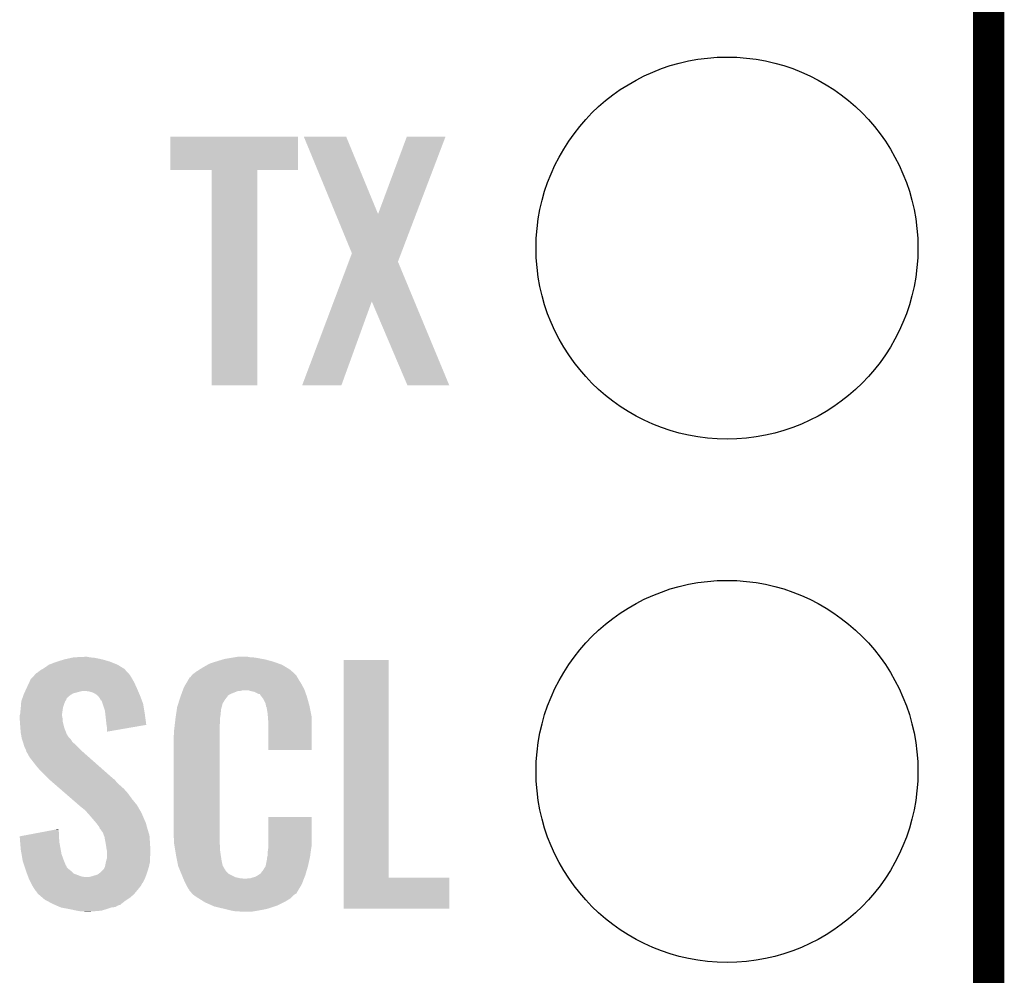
# Model space of a CAD drawing. Extents: x -1.3 to 24.2, y -3.9 to 39.7.
# Tile 41 of 42: x 19.4 to 24.2, y 27 to 31.6. Entities that reach past the tile are written whole.
import ezdxf

# ---------------------------------------------------------------- set-up
doc = ezdxf.new("R2010")
doc.units = 0
doc.layers.get('0').update_dxf_attribs({"linetype": 'CONTINUOUS'})
for name, color, linetype in [('3V3_TO_5V_CLICK_V100_GKO', 14, 'CONTINUOUS'), ('3V3_TO_5V_CLICK_V100_GTO', 12, 'CONTINUOUS'), ('3V3_TO_5V_CLICK_V100_GTS', 13, 'CONTINUOUS')]:
    doc.layers.add(name, color=color, linetype=linetype)

# ---------------------------------------------------------------- blocks, each defined once
blk = doc.blocks.new('ROUND_23')
blk.add_circle((0, 0), 0.9271)

msp = doc.modelspace()

# ---------------------------------------------------------------- linework, layer by layer
at = {"layer": '3V3_TO_5V_CLICK_V100_GKO', "const_width": 0.1524}
msp.add_lwpolyline([(24.13, -1.27), (24.13, 39.5986)], dxfattribs=at)
at = {"layer": '3V3_TO_5V_CLICK_V100_GTO'}
for points in [[(20.15744, 30.858482), (20.15746, 31.020998), (20.777178, 30.858482), (20.7772, 31.020998)], [(20.15746, 31.020998), (20.157462, 31.02102), (20.7772, 31.020998), (20.157462, 31.02102)], [(20.805178, 31.021006), (20.805172, 31.02102), (21.010884, 31.021006), (20.805172, 31.02102)], [(20.960218, 30.645154), (20.805178, 31.021006), (21.16584, 30.645154), (21.010884, 31.021006)], [(21.16584, 30.645154), (21.305524, 31.02099), (21.35037, 30.645154), (21.493468, 31.02099)], [(21.305524, 31.02099), (21.305536, 31.02102), (21.493468, 31.02099), (21.305536, 31.02102)], [(20.358078, 30.85846), (20.15744, 30.858482), (20.777178, 30.85846), (20.777178, 30.858482)], [(20.35808, 30.858438), (20.358078, 30.85846), (20.57908, 30.858438), (20.777178, 30.85846)], [(20.3581, 29.814542), (20.35808, 30.858438), (20.579058, 29.814542), (20.57908, 30.858438)], [(21.038816, 30.454608), (20.960218, 30.645154), (21.277822, 30.454608), (21.35037, 30.645154)], [(21.023488, 30.413952), (21.038816, 30.454608), (21.262344, 30.413952), (21.277822, 30.454608)], [(20.9507, 30.220866), (21.023488, 30.413952), (21.342514, 30.220866), (21.262344, 30.413952)], [(20.79753, 29.81455), (20.9507, 30.220866), (20.988014, 29.81455), (21.135322, 30.220866)], [(21.308056, 29.814534), (21.135322, 30.220866), (21.511224, 29.814534), (21.342514, 30.220866)], [(20.579058, 29.81452), (20.3581, 29.814542), (20.579058, 29.81452), (20.579058, 29.814542)], [(20.988004, 29.81452), (20.79753, 29.81455), (20.988004, 29.81452), (20.988014, 29.81455)], [(21.511228, 29.81452), (21.511224, 29.814534), (21.511228, 29.81452), (21.308056, 29.814534)], [(19.64182, 28.48356), (19.67611, 28.49118), (19.82724, 28.48356), (19.79168, 28.49118)], [(19.67611, 28.49118), (19.687542, 28.49372), (19.79168, 28.49118), (19.766278, 28.49372)], [(19.687542, 28.49372), (19.74088, 28.49626), (19.766278, 28.49372), (19.753582, 28.49626)], [(20.4216, 28.4861), (20.45208, 28.49118), (20.603634, 28.4861), (20.57654, 28.49118)], [(20.45208, 28.49118), (20.46732, 28.49372), (20.57654, 28.49118), (20.55876, 28.49372)], [(20.46732, 28.49372), (20.482562, 28.49626), (20.546062, 28.49372), (20.533362, 28.49626)], [(19.54276, 28.440378), (19.56816, 28.45816), (19.929796, 28.440378), (19.9009, 28.45816)], [(19.56816, 28.45816), (19.601178, 28.47086), (19.9009, 28.45816), (19.869152, 28.47086)], [(19.601178, 28.47086), (19.609306, 28.4734), (19.869152, 28.47086), (19.862802, 28.4734)], [(19.609306, 28.4734), (19.64182, 28.48356), (19.862802, 28.4734), (19.82724, 28.48356)], [(20.300406, 28.4353), (20.31238, 28.442918), (20.736562, 28.4353), (20.723866, 28.442918)], [(20.31238, 28.442918), (20.339052, 28.45816), (20.723866, 28.442918), (20.698462, 28.45816)], [(20.339052, 28.45816), (20.347942, 28.46324), (20.698462, 28.45816), (20.684068, 28.46324)], [(20.347942, 28.46324), (20.3708, 28.47086), (20.684068, 28.46324), (20.662478, 28.47086)], [(20.3708, 28.47086), (20.379266, 28.4734), (20.662478, 28.47086), (20.65528, 28.4734)], [(20.379266, 28.4734), (20.413132, 28.48356), (20.65528, 28.4734), (20.61718, 28.48356)], [(20.413132, 28.48356), (20.4216, 28.4861), (20.61718, 28.48356), (20.603634, 28.4861)], [(20.998182, 27.42438), (20.9982, 28.480998), (21.216642, 27.42438), (21.21662, 28.480998)], [(20.9982, 28.480998), (20.998202, 28.48102), (21.21662, 28.480998), (20.998202, 28.48102)], [(19.48159, 28.38958), (19.493232, 28.402282), (19.97202, 28.38958), (19.9644, 28.402282)], [(19.493232, 28.402282), (19.497884, 28.407356), (19.9644, 28.402282), (19.961862, 28.407356)], [(19.497884, 28.407356), (19.507204, 28.417522), (19.961862, 28.407356), (19.952544, 28.417522)], [(19.507204, 28.417522), (19.51228, 28.42006), (19.952544, 28.417522), (19.950218, 28.42006)], [(19.51228, 28.42006), (19.524982, 28.430222), (19.950218, 28.42006), (19.940904, 28.430222)], [(19.524982, 28.430222), (19.538312, 28.437838), (19.940904, 28.430222), (19.933922, 28.437838)], [(19.538312, 28.437838), (19.54276, 28.440378), (19.933922, 28.437838), (19.929796, 28.440378)], [(20.248894, 28.394666), (20.253962, 28.397204), (20.775166, 28.394666), (20.773644, 28.397204)], [(20.253962, 28.397204), (20.255992, 28.399742), (20.773644, 28.397204), (20.77212, 28.399742)], [(20.255992, 28.399742), (20.260052, 28.404816), (20.77212, 28.399742), (20.769582, 28.404816)], [(20.260052, 28.404816), (20.264122, 28.409902), (20.769582, 28.404816), (20.764498, 28.409902)], [(20.264122, 28.409902), (20.277668, 28.420062), (20.764498, 28.409902), (20.75434, 28.420062)], [(20.277668, 28.420062), (20.28444, 28.42514), (20.75434, 28.420062), (20.748416, 28.42514)], [(20.28444, 28.42514), (20.300406, 28.4353), (20.748416, 28.42514), (20.736562, 28.4353)], [(19.459134, 28.34386), (19.46148, 28.34894), (19.99488, 28.34386), (19.992572, 28.34894)], [(19.46148, 28.34894), (19.472148, 28.3718), (19.992572, 28.34894), (19.98218, 28.3718)], [(19.472148, 28.3718), (19.479262, 28.38704), (19.98218, 28.3718), (19.973472, 28.38704)], [(19.479262, 28.38704), (19.48159, 28.38958), (19.973472, 28.38704), (19.97202, 28.38958)], [(20.219734, 28.338778), (20.22348, 28.348942), (20.80768, 28.338778), (20.802136, 28.348942)], [(20.22348, 28.348942), (20.233936, 28.36672), (20.802136, 28.348942), (20.792438, 28.36672)], [(20.233936, 28.36672), (20.245888, 28.38704), (20.792438, 28.36672), (20.77974, 28.38704)], [(20.245888, 28.38704), (20.24888, 28.392124), (20.77974, 28.38704), (20.776692, 28.392124)], [(20.24888, 28.392124), (20.248894, 28.394666), (20.776692, 28.392124), (20.775166, 28.394666)], [(19.439888, 28.298134), (19.440794, 28.300672), (19.659586, 28.298134), (19.6596, 28.300672)], [(19.440794, 28.300672), (19.444426, 28.31084), (19.6596, 28.300672), (19.6723, 28.31084)], [(19.444426, 28.31084), (19.44624, 28.315918), (19.6723, 28.31084), (19.680762, 28.315918)], [(19.44624, 28.315918), (19.447412, 28.31846), (19.680762, 28.315918), (19.684998, 28.31846)], [(19.447412, 28.31846), (19.450928, 28.32608), (19.684998, 28.31846), (19.71294, 28.32608)], [(19.450928, 28.32608), (19.453274, 28.33116), (19.71294, 28.32608), (19.733258, 28.33116)], [(19.453274, 28.33116), (19.459134, 28.34386), (20.000324, 28.33116), (19.99488, 28.34386)], [(19.761198, 28.32862), (19.740878, 28.33116), (20.001412, 28.32862), (20.000324, 28.33116)], [(19.778978, 28.323542), (19.761198, 28.32862), (20.003588, 28.323542), (20.001412, 28.32862)], [(19.794218, 28.315922), (19.778978, 28.323542), (20.006854, 28.315922), (20.003588, 28.323542)], [(19.803746, 28.3083), (19.794218, 28.315922), (20.01012, 28.3083), (20.006854, 28.315922)], [(19.806918, 28.305762), (19.803746, 28.3083), (20.011072, 28.305762), (20.01012, 28.3083)], [(19.814538, 28.2956), (19.806918, 28.305762), (20.014884, 28.2956), (20.011072, 28.305762)], [(20.202488, 28.290518), (20.205698, 28.30068), (20.42414, 28.290518), (20.432268, 28.30068)], [(20.205698, 28.30068), (20.206632, 28.30322), (20.432268, 28.30068), (20.4343, 28.30322)], [(20.206632, 28.30322), (20.208502, 28.308294), (20.4343, 28.30322), (20.436838, 28.308294)], [(20.208502, 28.308294), (20.211312, 28.31592), (20.436838, 28.308294), (20.449538, 28.31592)], [(20.211312, 28.31592), (20.216926, 28.331158), (20.449538, 28.31592), (20.487636, 28.331158)], [(20.216926, 28.331158), (20.216928, 28.33116), (20.487636, 28.331158), (20.497798, 28.33116)], [(20.216928, 28.33116), (20.217864, 28.3337), (20.497798, 28.33116), (20.507958, 28.3337)], [(20.217864, 28.3337), (20.219734, 28.338778), (20.809494, 28.3337), (20.80768, 28.338778)], [(20.55368, 28.32862), (20.535898, 28.3337), (20.811308, 28.32862), (20.809494, 28.3337)], [(20.566378, 28.32608), (20.55368, 28.32862), (20.812216, 28.32608), (20.811308, 28.32862)], [(20.586696, 28.315922), (20.566378, 28.32608), (20.815844, 28.315922), (20.812216, 28.32608)], [(20.591766, 28.31592), (20.586696, 28.315922), (20.815844, 28.31592), (20.815844, 28.315922)], [(20.59432, 28.310842), (20.591766, 28.31592), (20.817658, 28.310842), (20.815844, 28.31592)], [(20.600036, 28.30322), (20.59432, 28.310842), (20.820378, 28.30322), (20.817658, 28.310842)], [(20.609558, 28.29052), (20.600036, 28.30322), (20.823908, 28.29052), (20.820378, 28.30322)], [(19.431, 28.24734), (19.43139, 28.25242), (19.635892, 28.24734), (19.63674, 28.25242)], [(19.43139, 28.25242), (19.432564, 28.267662), (19.63674, 28.25242), (19.64182, 28.267662)], [(19.432564, 28.267662), (19.43354, 28.28036), (19.64182, 28.267662), (19.6469, 28.28036)], [(19.43354, 28.28036), (19.433542, 28.280362), (19.6469, 28.28036), (19.6469, 28.280362)], [(19.433542, 28.280362), (19.43626, 28.287976), (19.6469, 28.280362), (19.651978, 28.287976)], [(19.43626, 28.287976), (19.43898, 28.295592), (19.651978, 28.287976), (19.65452, 28.295592)], [(19.43898, 28.295592), (19.439888, 28.298134), (19.65452, 28.295592), (19.659586, 28.298134)], [(19.819618, 28.285446), (19.814538, 28.2956), (20.01869, 28.285446), (20.014884, 28.2956)], [(19.824686, 28.282906), (19.819618, 28.285446), (20.019644, 28.282906), (20.01869, 28.285446)], [(19.8247, 28.280364), (19.824686, 28.282906), (20.020596, 28.280364), (20.019644, 28.282906)], [(19.828936, 28.267658), (19.8247, 28.280364), (20.02536, 28.267658), (20.020596, 28.280364)], [(19.839938, 28.234642), (19.828936, 28.267658), (20.030864, 28.234642), (20.02536, 28.267658)], [(20.188934, 28.242258), (20.19046, 28.252422), (20.40382, 28.242258), (20.40659, 28.252422)], [(20.19046, 28.252422), (20.196072, 28.2702), (20.40659, 28.252422), (20.411438, 28.2702)], [(20.196072, 28.2702), (20.202488, 28.290518), (20.411438, 28.2702), (20.42414, 28.290518)], [(20.619718, 28.270202), (20.609558, 28.29052), (20.829552, 28.270202), (20.823908, 28.29052)], [(20.621836, 28.257502), (20.619718, 28.270202), (20.83308, 28.257502), (20.829552, 28.270202)], [(20.622258, 28.254964), (20.621836, 28.257502), (20.833588, 28.254964), (20.83308, 28.257502)], [(20.624794, 28.252426), (20.622258, 28.254964), (20.834096, 28.252426), (20.833588, 28.254964)], [(20.6248, 28.249882), (20.624794, 28.252426), (20.834604, 28.249882), (20.834096, 28.252426)], [(19.42592, 28.211782), (19.427824, 28.219398), (19.63166, 28.211782), (19.63166, 28.219398)], [(19.42592, 28.209238), (19.42592, 28.211782), (19.63166, 28.209238), (19.63166, 28.211782)], [(19.42592, 28.196538), (19.42592, 28.209238), (19.6342, 28.196538), (19.63166, 28.209238)], [(19.427824, 28.219398), (19.42846, 28.221942), (19.63166, 28.219398), (19.632022, 28.221942)], [(19.42846, 28.221942), (19.429982, 28.23718), (19.632022, 28.221942), (19.6342, 28.23718)], [(19.429982, 28.23718), (19.431, 28.24734), (19.6342, 28.23718), (19.635892, 28.24734)], [(19.84135, 28.22194), (19.839938, 28.234642), (20.03298, 28.22194), (20.030864, 28.234642)], [(19.84756, 28.166058), (19.84135, 28.22194), (20.04058, 28.166058), (20.03298, 28.22194)], [(20.18284, 28.20162), (20.184744, 28.214318), (20.399162, 28.20162), (20.40128, 28.214318)], [(20.184744, 28.214318), (20.186268, 28.224478), (20.40128, 28.214318), (20.40128, 28.224478)], [(20.186268, 28.224478), (20.187792, 28.234638), (20.40128, 28.224478), (20.40382, 28.234638)], [(20.187792, 28.234638), (20.188934, 28.242258), (20.40382, 28.234638), (20.40382, 28.242258)], [(20.62988, 28.2194), (20.6248, 28.249882), (20.8407, 28.2194), (20.834604, 28.249882)], [(20.630858, 28.206698), (20.62988, 28.2194), (20.84324, 28.206698), (20.8407, 28.2194)], [(20.63242, 28.18638), (20.630858, 28.206698), (20.843236, 28.18638), (20.84324, 28.206698)], [(19.426828, 28.183838), (19.42592, 28.196538), (19.6342, 28.183838), (19.6342, 28.196538)], [(19.42846, 28.16098), (19.426828, 28.183838), (19.639916, 28.16098), (19.6342, 28.183838)], [(19.429048, 28.153358), (19.42846, 28.16098), (19.641822, 28.153358), (19.639916, 28.16098)], [(19.847562, 28.166056), (19.84756, 28.166058), (20.04058, 28.166056), (20.04058, 28.166058)], [(19.8501, 28.150822), (19.847562, 28.166056), (19.95262, 28.150822), (20.04058, 28.166056)], [(20.17522, 28.13812), (20.177758, 28.158438), (20.3962, 28.13812), (20.3962, 28.158438)], [(20.177758, 28.158438), (20.17776, 28.15844), (20.3962, 28.158438), (20.3962, 28.15844)], [(20.17776, 28.15844), (20.180448, 28.1813), (20.3962, 28.15844), (20.39874, 28.1813)], [(20.180448, 28.1813), (20.18254, 28.199078), (20.39874, 28.1813), (20.39874, 28.199078)], [(20.18254, 28.199078), (20.18284, 28.20162), (20.39874, 28.199078), (20.399162, 28.20162)], [(20.63242, 28.044162), (20.63242, 28.18638), (20.843218, 28.044162), (20.843236, 28.18638)], [(19.431, 28.12796), (19.429048, 28.153358), (19.651594, 28.12796), (19.641822, 28.153358)], [(19.432386, 28.12034), (19.431, 28.12796), (19.654524, 28.12034), (19.651594, 28.12796)], [(19.432848, 28.117796), (19.432386, 28.12034), (19.657062, 28.117796), (19.654524, 28.12034)], [(19.433772, 28.112718), (19.432848, 28.117796), (19.659602, 28.112718), (19.657062, 28.117796)], [(19.435158, 28.105098), (19.433772, 28.112718), (19.664682, 28.105098), (19.659602, 28.112718)], [(19.8501, 28.133066), (19.8501, 28.150822), (19.8501, 28.133066), (19.95262, 28.150822)], [(20.17268, 28.107642), (20.17522, 28.122882), (20.3962, 28.107642), (20.3962, 28.122882)], [(20.17522, 28.122882), (20.17522, 28.13812), (20.3962, 28.122882), (20.3962, 28.13812)], [(19.43608, 28.10002), (19.435158, 28.105098), (19.66976, 28.10002), (19.664682, 28.105098)], [(19.437774, 28.094938), (19.43608, 28.10002), (19.674842, 28.094938), (19.66976, 28.10002)], [(19.442008, 28.082238), (19.437774, 28.094938), (19.682464, 28.082238), (19.674842, 28.094938)], [(19.4437, 28.07716), (19.442008, 28.082238), (19.688558, 28.07716), (19.682464, 28.082238)], [(19.445876, 28.069542), (19.4437, 28.07716), (19.697698, 28.069542), (19.688558, 28.07716)], [(19.448778, 28.059382), (19.445876, 28.069542), (19.707858, 28.059382), (19.697698, 28.069542)], [(20.17268, 27.65806), (20.17268, 28.107642), (20.3962, 27.65806), (20.3962, 28.107642)], [(19.4564, 28.044142), (19.448778, 28.059382), (19.723098, 28.044142), (19.707858, 28.059382)], [(19.458306, 28.03652), (19.4564, 28.044142), (19.73072, 28.03652), (19.723098, 28.044142)], [(19.458938, 28.033986), (19.458306, 28.03652), (19.733596, 28.033986), (19.73072, 28.03652)], [(19.461478, 28.03144), (19.458938, 28.033986), (19.736484, 28.03144), (19.733596, 28.033986)], [(19.474178, 28.008582), (19.461478, 28.03144), (19.76242, 28.008582), (19.736484, 28.03144)], [(20.843218, 28.04414), (20.63242, 28.044162), (20.843218, 28.04414), (20.843218, 28.044162)], [(19.50974, 27.962858), (19.474178, 28.008582), (19.8143, 27.962858), (19.76242, 28.008582)], [(19.52752, 27.94254), (19.50974, 27.962858), (19.837354, 27.94254), (19.8143, 27.962858)], [(19.56562, 27.904438), (19.52752, 27.94254), (19.880584, 27.904438), (19.837354, 27.94254)], [(19.568554, 27.901896), (19.56562, 27.904438), (19.885662, 27.901896), (19.880584, 27.904438)], [(19.583204, 27.8892), (19.568554, 27.901896), (19.89582, 27.8892), (19.885662, 27.901896)], [(19.597858, 27.8765), (19.583204, 27.8892), (19.90852, 27.8765), (19.89582, 27.8892)], [(19.621304, 27.85618), (19.597858, 27.8765), (19.93138, 27.85618), (19.90852, 27.8765)], [(19.64768, 27.833322), (19.621304, 27.85618), (19.951698, 27.833322), (19.93138, 27.85618)], [(19.67992, 27.80538), (19.64768, 27.833322), (19.97202, 27.80538), (19.951698, 27.833322)], [(19.712162, 27.777438), (19.67992, 27.80538), (19.994882, 27.777438), (19.97202, 27.80538)], [(19.71802, 27.77236), (19.712162, 27.777438), (19.997846, 27.77236), (19.994882, 27.777438)], [(19.743418, 27.752042), (19.71802, 27.77236), (20.009696, 27.752042), (19.997846, 27.77236)], [(19.747936, 27.74696), (19.743418, 27.752042), (20.01266, 27.74696), (20.009696, 27.752042)], [(19.761484, 27.73172), (19.747936, 27.74696), (20.02028, 27.73172), (20.01266, 27.74696)], [(19.76374, 27.72918), (19.761484, 27.73172), (20.02137, 27.72918), (20.02028, 27.73172)], [(19.776804, 27.71394), (19.76374, 27.72918), (20.0279, 27.71394), (20.02137, 27.72918)], [(19.79422, 27.69362), (19.776804, 27.71394), (20.036934, 27.69362), (20.0279, 27.71394)], [(19.796252, 27.69108), (19.79422, 27.69362), (20.038062, 27.69108), (20.036934, 27.69362)], [(19.80438, 27.68092), (19.796252, 27.69108), (20.040834, 27.68092), (20.038062, 27.69108)], [(19.811998, 27.670762), (19.80438, 27.68092), (20.043602, 27.670762), (20.040834, 27.68092)], [(20.63242, 27.579318), (20.63244, 27.718998), (20.84324, 27.579318), (20.84324, 27.718998)], [(20.63244, 27.718998), (20.632442, 27.71902), (20.84324, 27.718998), (20.632442, 27.71902)], [(19.42594, 27.625044), (19.519956, 27.642818), (19.61642, 27.625044), (19.61642, 27.642818)], [(19.519956, 27.642818), (19.60057, 27.658058), (19.61642, 27.642818), (19.61388, 27.658058)], [(19.60057, 27.658058), (19.61388, 27.660574), (19.61388, 27.658058), (19.61388, 27.660574)], [(19.81454, 27.663144), (19.811998, 27.670762), (20.04568, 27.663144), (20.043602, 27.670762)], [(19.814544, 27.66314), (19.81454, 27.663144), (20.04568, 27.66314), (20.04568, 27.663144)], [(19.817078, 27.660602), (19.814544, 27.66314), (20.046462, 27.660602), (20.04568, 27.66314)], [(19.829778, 27.642822), (19.817078, 27.660602), (20.051932, 27.642822), (20.046462, 27.660602)], [(19.834542, 27.630118), (19.829778, 27.642822), (20.05584, 27.630118), (20.051932, 27.642822)], [(19.837398, 27.622502), (19.834542, 27.630118), (20.056386, 27.622502), (20.05584, 27.630118)], [(20.175124, 27.59456), (20.17268, 27.65806), (20.3962, 27.59456), (20.3962, 27.65806)], [(19.426144, 27.6225), (19.42594, 27.625044), (19.61642, 27.6225), (19.61642, 27.625044)], [(19.42837, 27.59456), (19.426144, 27.6225), (19.61896, 27.59456), (19.61642, 27.6225)], [(19.431, 27.561538), (19.42837, 27.59456), (19.624966, 27.561538), (19.61896, 27.59456)], [(19.84264, 27.59456), (19.837398, 27.622502), (20.05838, 27.59456), (20.056386, 27.622502)], [(19.84502, 27.58186), (19.84264, 27.59456), (20.059174, 27.58186), (20.05838, 27.59456)], [(20.17522, 27.592022), (20.175124, 27.59456), (20.396564, 27.592022), (20.3962, 27.59456)], [(20.177762, 27.576778), (20.17522, 27.592022), (20.39874, 27.576778), (20.396564, 27.592022)], [(19.434976, 27.53868), (19.431, 27.561538), (19.629122, 27.53868), (19.624966, 27.561538)], [(19.439836, 27.51074), (19.434976, 27.53868), (19.63928, 27.51074), (19.629122, 27.53868)], [(19.84756, 27.56408), (19.84502, 27.58186), (20.060286, 27.56408), (20.059174, 27.58186)], [(19.849592, 27.553922), (19.84756, 27.56408), (20.06092, 27.553922), (20.060286, 27.56408)], [(19.8501, 27.551382), (19.849592, 27.553922), (20.06092, 27.551382), (20.06092, 27.553922)], [(19.8501, 27.538678), (19.8501, 27.551382), (20.06092, 27.538678), (20.06092, 27.551382)], [(19.8501, 27.523438), (19.8501, 27.538678), (20.05838, 27.523438), (20.06092, 27.538678)], [(20.181148, 27.55646), (20.177762, 27.576778), (20.39874, 27.55646), (20.39874, 27.576778)], [(20.18538, 27.53106), (20.181148, 27.55646), (20.402552, 27.53106), (20.39874, 27.55646)], [(20.62988, 27.54884), (20.632056, 27.56408), (20.838666, 27.54884), (20.8407, 27.56408)], [(20.62988, 27.533602), (20.62988, 27.54884), (20.836636, 27.533602), (20.838666, 27.54884)], [(20.632056, 27.56408), (20.63242, 27.566622), (20.8407, 27.56408), (20.841122, 27.566622)], [(20.63242, 27.566622), (20.63242, 27.579318), (20.841122, 27.566622), (20.84324, 27.579318)], [(19.44116, 27.50312), (19.439836, 27.51074), (19.64233, 27.50312), (19.63928, 27.51074)], [(19.447088, 27.48534), (19.44116, 27.50312), (19.649444, 27.48534), (19.64233, 27.50312)], [(19.83994, 27.477722), (19.84451, 27.500578), (20.0533, 27.477722), (20.05838, 27.500578)], [(19.84451, 27.500578), (19.84502, 27.50312), (20.05838, 27.500578), (20.05838, 27.50312)], [(19.84502, 27.50312), (19.8501, 27.520902), (20.05838, 27.50312), (20.05838, 27.520902)], [(19.8501, 27.520902), (19.8501, 27.523438), (20.05838, 27.520902), (20.05838, 27.523438)], [(20.19046, 27.505662), (20.18538, 27.53106), (20.40636, 27.505662), (20.402552, 27.53106)], [(20.195034, 27.482798), (20.19046, 27.505662), (20.41144, 27.482798), (20.40636, 27.505662)], [(20.619722, 27.480262), (20.6248, 27.505662), (20.82546, 27.480262), (20.831104, 27.505662)], [(20.6248, 27.505662), (20.624802, 27.508204), (20.831104, 27.505662), (20.831668, 27.508204)], [(20.624802, 27.508204), (20.62734, 27.513284), (20.831668, 27.508204), (20.832798, 27.513284)], [(20.62734, 27.523442), (20.627974, 27.525982), (20.835054, 27.523442), (20.83562, 27.525982)], [(20.62734, 27.513284), (20.62734, 27.523442), (20.832798, 27.513284), (20.835054, 27.523442)], [(20.627974, 27.525982), (20.62988, 27.533602), (20.83562, 27.525982), (20.836636, 27.533602)], [(19.447936, 27.482796), (19.447088, 27.48534), (19.65198, 27.482796), (19.649444, 27.48534)], [(19.450474, 27.475178), (19.447936, 27.482796), (19.654524, 27.475178), (19.65198, 27.482796)], [(19.453014, 27.467558), (19.450474, 27.475178), (19.662142, 27.467558), (19.654524, 27.475178)], [(19.4564, 27.4574), (19.453014, 27.467558), (19.67484, 27.4574), (19.662142, 27.467558)], [(19.461164, 27.4447), (19.4564, 27.4574), (19.687544, 27.4447), (19.67484, 27.4574)], [(19.466878, 27.42946), (19.461164, 27.4447), (19.728182, 27.42946), (19.687544, 27.4447)], [(19.778978, 27.432), (19.804382, 27.439622), (20.03829, 27.432), (20.041062, 27.439622)], [(19.804382, 27.439622), (19.81454, 27.447242), (20.041062, 27.439622), (20.043834, 27.447242)], [(19.81454, 27.447242), (19.819618, 27.45232), (20.043834, 27.447242), (20.045682, 27.45232)], [(19.819618, 27.45232), (19.834862, 27.467564), (20.045682, 27.45232), (20.050252, 27.467564)], [(19.834862, 27.467564), (19.83994, 27.477722), (20.050252, 27.467564), (20.0533, 27.477722)], [(20.19554, 27.480262), (20.195034, 27.482798), (20.41289, 27.480262), (20.41144, 27.482798)], [(20.201816, 27.46502), (20.19554, 27.480262), (20.421602, 27.46502), (20.41289, 27.480262)], [(20.202864, 27.462476), (20.201816, 27.46502), (20.424142, 27.462476), (20.421602, 27.46502)], [(20.204954, 27.4574), (20.202864, 27.462476), (20.426682, 27.4574), (20.424142, 27.462476)], [(20.21123, 27.442158), (20.204954, 27.4574), (20.441924, 27.442158), (20.426682, 27.4574)], [(20.21332, 27.43708), (20.21123, 27.442158), (20.45208, 27.43708), (20.441924, 27.442158)], [(20.584162, 27.43708), (20.591784, 27.44216), (20.812762, 27.43708), (20.814254, 27.44216)], [(20.591784, 27.44216), (20.594326, 27.442174), (20.814254, 27.44216), (20.814258, 27.442174)], [(20.594326, 27.442174), (20.59686, 27.44724), (20.814258, 27.442174), (20.815748, 27.44724)], [(20.59686, 27.44724), (20.60702, 27.459942), (20.815748, 27.44724), (20.819484, 27.459942)], [(20.60702, 27.459942), (20.61972, 27.48026), (20.819484, 27.459942), (20.82546, 27.48026)], [(20.61972, 27.48026), (20.619722, 27.480262), (20.82546, 27.48026), (20.82546, 27.480262)], [(19.46783, 27.42692), (19.466878, 27.42946), (19.751042, 27.42692), (19.728182, 27.42946)], [(19.468784, 27.42438), (19.46783, 27.42692), (20.03552, 27.42438), (20.036442, 27.42692)], [(19.47164, 27.41676), (19.468784, 27.42438), (20.031708, 27.41676), (20.03552, 27.42438)], [(19.480532, 27.39898), (19.47164, 27.41676), (20.022818, 27.39898), (20.031708, 27.41676)], [(19.481804, 27.396436), (19.480532, 27.39898), (20.020278, 27.396436), (20.022818, 27.39898)], [(19.486882, 27.38628), (19.481804, 27.396436), (20.0152, 27.38628), (20.020278, 27.396436)], [(19.758662, 27.42692), (19.778978, 27.432), (20.036442, 27.42692), (20.03829, 27.432)], [(20.217556, 27.426918), (20.21332, 27.43708), (20.472402, 27.426918), (20.45208, 27.43708)], [(20.21967, 27.42184), (20.217556, 27.426918), (20.495262, 27.42184), (20.472402, 27.426918)], [(20.22073, 27.4193), (20.21967, 27.42184), (20.518122, 27.4193), (20.495262, 27.42184)], [(20.22602, 27.4066), (20.22073, 27.4193), (20.800906, 27.4066), (20.805846, 27.4193)], [(20.233642, 27.391358), (20.22602, 27.4066), (20.79498, 27.391358), (20.800906, 27.4066)], [(20.23872, 27.381202), (20.233642, 27.391358), (20.788886, 27.381202), (20.79498, 27.391358)], [(20.518122, 27.4193), (20.528282, 27.419302), (20.805846, 27.4193), (20.805846, 27.419302)], [(20.528282, 27.419302), (20.535904, 27.42184), (20.805846, 27.419302), (20.806834, 27.42184)], [(20.546064, 27.42184), (20.571462, 27.42946), (20.806834, 27.42184), (20.809798, 27.42946)], [(20.571462, 27.42946), (20.58416, 27.437078), (20.809798, 27.42946), (20.81276, 27.437078)], [(20.58416, 27.437078), (20.584162, 27.43708), (20.81276, 27.437078), (20.812762, 27.43708)], [(20.99818, 27.274542), (20.998182, 27.424358), (21.511238, 27.274542), (21.51126, 27.424358)], [(20.998182, 27.424358), (20.998182, 27.42438), (21.51126, 27.424358), (21.216642, 27.42438)], [(19.49958, 27.365962), (19.486882, 27.38628), (19.998944, 27.365962), (20.0152, 27.38628)], [(19.503646, 27.36088), (19.49958, 27.365962), (19.99488, 27.36088), (19.998944, 27.365962)], [(19.50974, 27.35326), (19.503646, 27.36088), (19.988348, 27.35326), (19.99488, 27.36088)], [(19.512278, 27.348184), (19.50974, 27.35326), (19.983998, 27.348184), (19.988348, 27.35326)], [(19.518212, 27.343098), (19.512278, 27.348184), (19.97964, 27.343098), (19.983998, 27.348184)], [(20.243798, 27.373582), (20.23872, 27.381202), (20.784312, 27.373582), (20.788886, 27.381202)], [(20.246338, 27.368504), (20.243798, 27.373582), (20.781266, 27.368504), (20.784312, 27.373582)], [(20.248874, 27.365966), (20.246338, 27.368504), (20.779744, 27.365966), (20.781266, 27.368504)], [(20.24888, 27.363426), (20.248874, 27.365966), (20.778218, 27.363426), (20.779744, 27.365966)], [(20.257772, 27.35326), (20.24888, 27.363426), (20.77212, 27.35326), (20.778218, 27.363426)], [(20.262218, 27.348178), (20.257772, 27.35326), (20.769574, 27.348178), (20.77212, 27.35326)], [(20.266658, 27.3431), (20.262218, 27.348178), (20.761112, 27.3431), (20.769574, 27.348178)], [(19.535988, 27.32786), (19.518212, 27.343098), (19.96186, 27.32786), (19.97964, 27.343098)], [(19.54784, 27.3177), (19.535988, 27.32786), (19.94662, 27.3177), (19.96186, 27.32786)], [(19.557366, 27.31262), (19.54784, 27.3177), (19.939, 27.31262), (19.94662, 27.3177)], [(19.58594, 27.29738), (19.557366, 27.31262), (19.919406, 27.29738), (19.939, 27.31262)], [(19.591752, 27.294838), (19.58594, 27.29738), (19.91614, 27.294838), (19.919406, 27.29738)], [(20.270218, 27.340558), (20.266658, 27.3431), (20.756878, 27.340558), (20.761112, 27.3431)], [(20.284442, 27.3304), (20.270218, 27.340558), (20.74672, 27.3304), (20.756878, 27.340558)], [(20.296638, 27.322778), (20.284442, 27.3304), (20.739098, 27.322778), (20.74672, 27.3304)], [(20.32102, 27.30754), (20.296638, 27.322778), (20.7137, 27.30754), (20.739098, 27.322778)], [(20.32508, 27.305002), (20.32102, 27.30754), (20.708622, 27.305002), (20.7137, 27.30754)], [(20.359374, 27.28976), (20.32508, 27.305002), (20.678138, 27.28976), (20.708622, 27.305002)], [(19.597558, 27.292298), (19.591752, 27.294838), (19.913594, 27.292298), (19.91614, 27.294838)], [(19.60336, 27.28976), (19.597558, 27.292298), (19.903438, 27.28976), (19.913594, 27.292298)], [(19.620778, 27.28214), (19.60336, 27.28976), (19.890738, 27.28214), (19.903438, 27.28976)], [(19.626578, 27.279602), (19.620778, 27.28214), (19.870448, 27.279602), (19.890738, 27.28214)], [(19.6266, 27.279598), (19.626578, 27.279602), (19.870418, 27.279598), (19.870448, 27.279602)], [(19.66722, 27.27198), (19.6266, 27.279598), (19.84756, 27.27198), (19.870418, 27.279598)], [(19.70278, 27.26436), (19.66722, 27.27198), (19.822158, 27.26436), (19.84756, 27.27198)], [(19.718018, 27.26182), (19.70278, 27.26436), (19.79168, 27.26182), (19.822158, 27.26436)], [(19.743418, 27.25928), (19.733258, 27.26182), (19.758662, 27.25928), (19.79168, 27.26182)], [(20.370798, 27.284682), (20.359374, 27.28976), (20.662904, 27.284682), (20.678138, 27.28976)], [(20.41398, 27.27452), (20.370798, 27.284682), (20.632418, 27.27452), (20.662904, 27.284682)], [(20.4343, 27.26944), (20.41398, 27.27452), (20.60956, 27.26944), (20.632418, 27.27452)], [(20.45462, 27.26436), (20.4343, 27.26944), (20.58162, 27.26436), (20.60956, 27.26944)], [(20.469858, 27.26182), (20.45462, 27.26436), (20.566378, 27.26182), (20.58162, 27.26436)], [(20.497798, 27.25928), (20.487638, 27.26182), (20.551138, 27.25928), (20.566378, 27.26182)], [(21.511238, 27.27452), (20.99818, 27.274542), (21.511238, 27.27452), (21.511238, 27.274542)]]:
    msp.add_solid(points, dxfattribs=at)

# ---------------------------------------------------------------- block references
at = {"layer": '3V3_TO_5V_CLICK_V100_GTS'}
for p in [(22.86, 30.48), (22.86, 27.94)]:
    msp.add_blockref('ROUND_23', p, dxfattribs=at)

doc.saveas('drawing.dxf')
